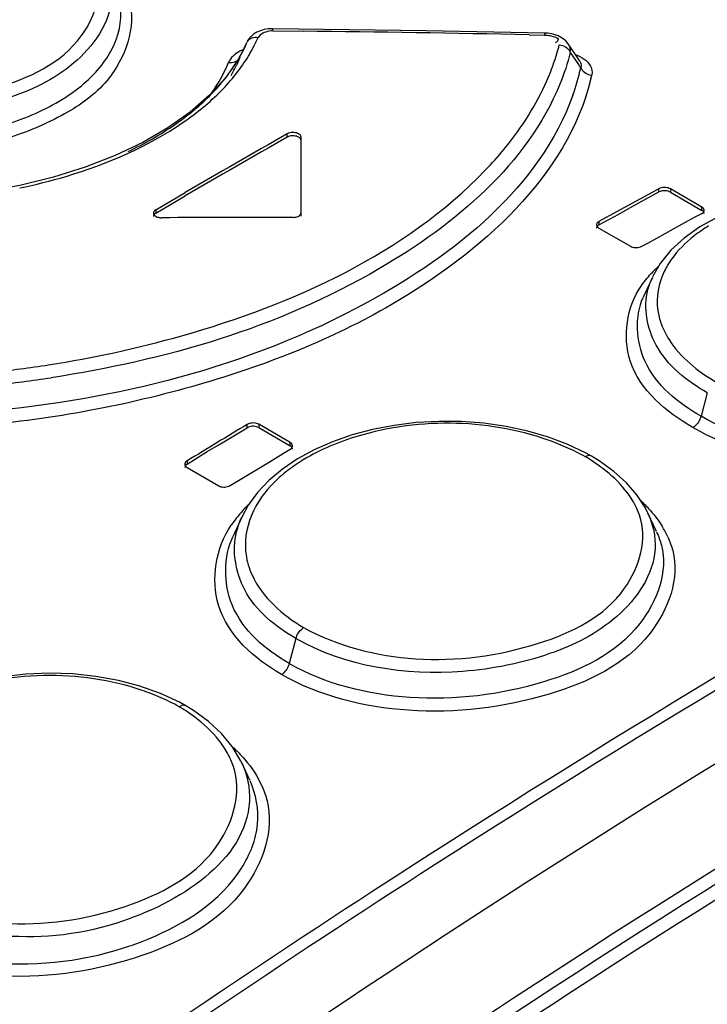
# Model space of a CAD drawing. Header units: inches. Extents: x 0 to 117, y 0 to 83.
# Tile 34 of 57: x 102.788 to 103.123, y 23.072 to 23.552. Entities that reach past the tile are written whole.
import ezdxf

# ---------------------------------------------------------------- set-up
doc = ezdxf.new("R2010")
doc.units = ezdxf.units.IN
doc.header["$LTSCALE"] = 6.4311023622
doc.header["$MEASUREMENT"] = 0
doc.layers.get('0').update_dxf_attribs({"linetype": 'CONTINUOUS'})

msp = doc.modelspace()

# ---------------------------------------------------------------- linework, layer by layer
at = {"color": 7, "linetype": 'CONTINUOUS'}
for p, q in [((102.9861919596, 23.5462097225), (102.911498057, 23.5472324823)), ((102.9115109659, 23.5461930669), (102.9114981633, 23.5472324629)), ((102.9115109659, 23.5461930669), (102.9261992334, 23.5460289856)), ((103.0436504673, 23.5451420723), (102.9861919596, 23.5462097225)), ((103.0363071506, 23.5442905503), (103.0436762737, 23.5441421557)), ((103.0453408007, 23.5450384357), (103.043650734, 23.5451420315)), ((103.0479502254, 23.5445877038), (103.0453408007, 23.5450384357)), ((102.8980250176, 23.5386790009), (102.8988628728, 23.5405769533)), ((102.8989571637, 23.5407870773), (102.8988629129, 23.5405768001)), ((102.8996681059, 23.5420340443), (102.8989608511, 23.5407948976)), ((102.8991825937, 23.5411399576), (102.900749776, 23.5433598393)), ((102.9052665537, 23.5441656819), (102.9043209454, 23.5430269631)), ((103.05876153, 23.5347138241), (103.0552700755, 23.5398991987)), ((102.8979864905, 23.5385954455), (102.8947654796, 23.5324966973)), ((102.8979864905, 23.5385954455), (102.8980250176, 23.5386790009)), ((103.0562920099, 23.5356900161), (103.0602775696, 23.5298843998)), ((103.0609731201, 23.5314001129), (103.05876153, 23.5347138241)), ((102.8947654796, 23.5324966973), (102.8885091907, 23.5235243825)), ((102.8953894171, 23.5332836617), (102.8938738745, 23.5296984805)), ((102.8938738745, 23.5296984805), (102.8938019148, 23.5295421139)), ((103.0616038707, 23.529106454), (103.0614012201, 23.5282476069)), ((103.066869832, 23.5262080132), (103.0667516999, 23.5246446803)), ((102.8885091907, 23.5235243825), (102.8806320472, 23.5148736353)), ((102.8806320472, 23.5148736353), (102.8712071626, 23.5066496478)), ((102.8712071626, 23.5066496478), (102.8603272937, 23.4989449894)), ((102.8603272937, 23.4989449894), (102.8480957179, 23.4918347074)), ((102.9184990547, 23.4944069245), (102.9184990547, 23.4960142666)), ((102.9252202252, 23.455983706), (102.9252199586, 23.4943878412)), ((102.7883079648, 23.4708622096), (102.7713741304, 23.4677966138)), ((103.0994515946, 23.4692983), (103.0734710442, 23.455039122)), ((103.0962018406, 23.46596727), (103.0994515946, 23.4676903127)), ((103.0994515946, 23.4676903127), (103.0994515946, 23.4692983)), ((103.1050193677, 23.4692023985), (103.1050193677, 23.4675943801)), ((103.1203308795, 23.4603624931), (103.1050193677, 23.4692023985)), ((103.1050193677, 23.4675943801), (103.1203308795, 23.4587544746)), ((102.854469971, 23.4590472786), (102.861584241, 23.463214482)), ((102.861584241, 23.463214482), (102.868698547, 23.4673667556)), ((102.8615842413, 23.4616071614), (102.8686985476, 23.465759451)), ((103.0864609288, 23.4606709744), (103.0962018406, 23.46596727)), ((102.854469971, 23.4574399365), (102.8615842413, 23.4616071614)), ((102.854469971, 23.4590472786), (102.854469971, 23.4574399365)), ((103.0799651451, 23.4569025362), (103.0864609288, 23.4606709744)), ((103.1203308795, 23.4587544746), (103.1203308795, 23.4603624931)), ((103.0702209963, 23.4516831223), (103.0799651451, 23.4569025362)), ((103.0734710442, 23.455039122), (103.0702209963, 23.4532907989)), ((103.0702209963, 23.4532907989), (103.0702209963, 23.4516831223)), ((103.1105879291, 23.4520814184), (103.1170810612, 23.4555208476)), ((103.1170810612, 23.4555208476), (103.12033081, 23.4572439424)), ((103.128011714, 23.4554781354), (103.1193346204, 23.4506636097)), ((103.0702209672, 23.4501457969), (103.0855324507, 23.4413059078)), ((103.0943502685, 23.4429847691), (103.1105879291, 23.4520814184)), ((103.1193346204, 23.4506636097), (103.1117273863, 23.4452477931)), ((103.0911002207, 23.4412364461), (103.0943502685, 23.4429847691)), ((103.1001044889, 23.4328532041), (103.0963559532, 23.4263112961)), ((103.0962506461, 23.4260851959), (103.0921089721, 23.4171061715)), ((103.1229854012, 23.3698154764), (103.1199458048, 23.3584172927)), ((102.8957626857, 23.3508320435), (102.8990127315, 23.3528365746)), ((102.8990127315, 23.3528365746), (102.8990127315, 23.3544442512)), ((102.9045805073, 23.3545137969), (102.9045805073, 23.3529061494)), ((102.9198919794, 23.3456739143), (102.9045805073, 23.3545137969)), ((102.9045805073, 23.3529061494), (102.9198919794, 23.3440662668)), ((102.8860206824, 23.3449174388), (102.8957626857, 23.3508320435)), ((102.8795250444, 23.3411790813), (102.8860206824, 23.3449174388)), ((102.9198919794, 23.3440662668), (102.9198919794, 23.3456739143)), ((103.0640393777, 23.340447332), (103.0551568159, 23.3447170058)), ((102.869782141, 23.3350913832), (102.8795250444, 23.3411790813)), ((102.9101478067, 23.3363579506), (102.9166419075, 23.3403854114)), ((102.9166419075, 23.3403854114), (102.9198919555, 23.3423898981)), ((102.9316335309, 23.3420888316), (102.9234720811, 23.3376219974)), ((103.0665966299, 23.3390202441), (103.0640393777, 23.340447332)), ((103.0702928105, 23.3367740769), (103.0665942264, 23.3390216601)), ((102.8697820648, 23.3333888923), (102.8850935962, 23.3245489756)), ((102.869782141, 23.336699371), (102.869782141, 23.3350913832)), ((102.8939111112, 23.3266743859), (102.9101478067, 23.3363579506)), ((102.9234720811, 23.3376219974), (102.9160977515, 23.3326460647)), ((103.0775414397, 23.3315752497), (103.0702928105, 23.3367740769)), ((102.9160977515, 23.3326460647), (102.909590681, 23.3271981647)), ((103.0836692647, 23.3260200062), (103.0775414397, 23.3315752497)), ((102.8906613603, 23.324645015), (102.8939111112, 23.3266743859)), ((102.909590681, 23.3271981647), (102.9040370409, 23.3213190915)), ((103.0887085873, 23.3201648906), (103.0836692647, 23.3260200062)), ((102.9040370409, 23.3213190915), (102.8994989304, 23.3150755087)), ((103.0927050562, 23.3139825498), (103.0887085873, 23.3201648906)), ((102.8994989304, 23.3150755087), (102.8963863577, 23.3093386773)), ((103.0941054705, 23.3111987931), (103.0927050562, 23.3139825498)), ((102.8963863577, 23.3093386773), (102.8920965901, 23.30003674)), ((103.0982355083, 23.3022453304), (103.094098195, 23.3112141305)), ((102.9227015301, 23.2501229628), (102.9194528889, 23.2379408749)), ((102.8567169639, 23.2233986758), (102.846771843, 23.2269467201)), ((102.865969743, 23.2190823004), (102.8567169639, 23.2233986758)), ((102.8690794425, 23.2173629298), (102.865969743, 23.2190823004)), ((102.8727995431, 23.2150961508), (102.8690765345, 23.2173646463)), ((102.8957702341, 23.1907376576), (102.8917275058, 23.197484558)), ((102.8963633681, 23.1894982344), (102.8957702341, 23.1907376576)), ((102.9002586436, 23.1810539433), (102.8963496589, 23.1895283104))]:
    msp.add_line(p, q, dxfattribs=at)
for points in [[(102.9053860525, 23.5462557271), (102.9036321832, 23.5454868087), (102.9020767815, 23.544516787), (102.900749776, 23.5433598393)], [(102.9114981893, 23.5472323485), (102.9093301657, 23.5471342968), (102.9072952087, 23.5468072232), (102.9053860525, 23.5462557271)], [(103.0436545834, 23.5451342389), (103.0436637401, 23.5450410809), (103.0436705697, 23.5448401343), (103.0436747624, 23.5445369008), (103.043676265, 23.5441421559)], [(103.0523714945, 23.5427104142), (103.0503098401, 23.5438039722), (103.0479502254, 23.5445877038)], [(102.899602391, 23.5416538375), (102.9001122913, 23.5421023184), (102.9006878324, 23.542467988), (102.9013169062, 23.5427503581), (102.9020105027, 23.542954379), (102.9027619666, 23.5430721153), (102.9035397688, 23.5430958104), (102.9043209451, 23.5430269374)], [(103.0552638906, 23.539906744), (103.0540908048, 23.541317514), (103.0523714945, 23.5427104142)], [(103.0509349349, 23.5393521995), (103.05171198, 23.5392344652), (103.0524816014, 23.5390280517), (103.053222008, 23.5387368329), (103.0539039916, 23.5383746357), (103.0545209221, 23.5379507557), (103.0550821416, 23.5374599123), (103.0555766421, 23.5369060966)], [(103.0555766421, 23.5369060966), (103.0559827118, 23.5363104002), (103.0562917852, 23.5356899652)], [(102.8899139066, 23.5307720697), (102.8906984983, 23.5307128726), (102.8914794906, 23.5307460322), (102.8922338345, 23.5308727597), (102.8929299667, 23.5310849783), (102.8935611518, 23.5313746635), (102.8941382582, 23.5317467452), (102.8944121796, 23.5319900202)], [(103.0614002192, 23.5282471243), (103.0617112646, 23.5276276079), (103.0621194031, 23.5270352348), (103.062615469, 23.5264870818), (103.0631769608, 23.5260042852), (103.0637925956, 23.5255899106), (103.06447239, 23.5252371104), (103.0652102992, 23.5249544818), (103.0659772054, 23.5247558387), (103.0667517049, 23.5246448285)], [(102.9240668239, 23.4959868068), (102.9235265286, 23.4962420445), (102.922956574, 23.4964364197), (102.9223569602, 23.4965699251), (102.9217142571, 23.4966454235), (102.9210418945, 23.4966600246), (102.920380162, 23.4966050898), (102.9197424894, 23.4964777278), (102.9191154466, 23.4962807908), (102.9184990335, 23.4960142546)], [(102.8480957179, 23.4918347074), (102.8346478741, 23.4854044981), (102.820121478, 23.4797327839)], [(102.9240668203, 23.4943794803), (102.9235411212, 23.4946347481), (102.9229468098, 23.4948341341), (102.9223019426, 23.4949716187), (102.9216261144, 23.4950431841), (102.9209398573, 23.4950466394), (102.9202640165, 23.4949816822), (102.9196191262, 23.4948502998), (102.9190247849, 23.4946567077), (102.9184990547, 23.4944069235)], [(102.9252199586, 23.4927804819), (102.9252049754, 23.492976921), (102.925160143, 23.4931720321), (102.9250858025, 23.493364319), (102.9249825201, 23.4935522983), (102.9248510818, 23.4937345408), (102.9246924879, 23.493909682), (102.9245079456, 23.4940763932), (102.9242988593, 23.4942333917), (102.9240668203, 23.4943794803)], [(102.9252199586, 23.4943878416), (102.9252040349, 23.49458673), (102.9251593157, 23.4947813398), (102.925085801, 23.4949716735), (102.9249824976, 23.4951591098), (102.9248503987, 23.4953422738), (102.924692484, 23.4955170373), (102.9245097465, 23.4956820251), (102.9243011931, 23.4958386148), (102.9240668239, 23.4959868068)], [(102.820121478, 23.4797327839), (102.8046266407, 23.4748668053), (102.7883079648, 23.4708622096)], [(103.1050192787, 23.4692024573), (103.1044788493, 23.4694588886), (103.1039087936, 23.4696561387), (103.1033091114, 23.4697942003), (103.1026663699, 23.4698760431), (103.1019940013, 23.4698986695), (103.1013323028, 23.4698531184), (103.1006947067, 23.4697363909), (103.1000677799, 23.4695514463), (103.0994515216, 23.4692982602)], [(103.1050194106, 23.4675943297), (103.1044938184, 23.4678508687), (103.1038996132, 23.4680533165), (103.103254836, 23.4681956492), (103.1025790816, 23.468274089), (103.1018928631, 23.4682861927), (103.1012169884, 23.4682309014), (103.1005719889, 23.4681099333), (103.0999774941, 23.4679277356), (103.0994515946, 23.4676903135)], [(102.8544699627, 23.4590472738), (102.8540287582, 23.4587306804), (102.8536941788, 23.4583972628), (102.8534662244, 23.4580470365), (102.8533399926, 23.4576721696), (102.8533142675, 23.4574247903)], [(103.1203307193, 23.4572438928), (103.1207719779, 23.4575389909), (103.1211066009, 23.4578524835), (103.1213345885, 23.4581843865), (103.1214608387, 23.4585421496), (103.1214865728, 23.4587797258)], [(103.1211978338, 23.4579852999), (103.1211150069, 23.4581142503), (103.1207718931, 23.4584529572), (103.1203308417, 23.4587544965)], [(103.1214865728, 23.4587797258), (103.1214804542, 23.4589183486), (103.1213787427, 23.4592906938), (103.1211508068, 23.4596517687), (103.1208015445, 23.4600090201), (103.1203309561, 23.4603624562)], [(102.8533142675, 23.4574247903), (102.8533203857, 23.4572805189), (102.8534221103, 23.4568956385), (102.8536500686, 23.4565253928), (102.8539993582, 23.4561619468), (102.8544699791, 23.4558053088)], [(102.854469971, 23.4574399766), (102.8540288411, 23.457131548), (102.8536857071, 23.4567838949), (102.8534509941, 23.4564074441), (102.8533318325, 23.4560134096), (102.8533168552, 23.4558135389)], [(102.8544699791, 23.4558053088), (102.8547268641, 23.4556701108), (102.8549986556, 23.4555500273), (102.8552853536, 23.4554450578), (102.8555893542, 23.4553546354), (102.8559082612, 23.4552793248), (102.8562348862, 23.4552208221), (102.8565668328, 23.4551796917), (102.8569064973, 23.4551553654), (102.8572538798, 23.455147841)], [(102.9212832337, 23.4553179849), (102.9219771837, 23.4553587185), (102.9226167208, 23.4554550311), (102.9232018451, 23.4556069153), (102.9237455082, 23.4558178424), (102.9242347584, 23.4560843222), (102.9246307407, 23.4563959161), (102.9249205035, 23.4567491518), (102.9251169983, 23.4571475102), (102.9252202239, 23.4575909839)], [(103.070221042, 23.4532908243), (103.0697798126, 23.4529913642), (103.0694452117, 23.4526737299), (103.0692172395, 23.4523379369), (103.0690909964, 23.4519764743), (103.069065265, 23.4517368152)], [(103.1214839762, 23.4571757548), (103.1214689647, 23.4573682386), (103.1213497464, 23.4577487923)], [(103.069065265, 23.4517368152), (103.0690713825, 23.4515968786), (103.0691730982, 23.4512217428), (103.069401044, 23.4508586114), (103.06975032, 23.4504999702), (103.0702209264, 23.4501458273)], [(103.0692019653, 23.4506990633), (103.069082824, 23.4503186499), (103.0690678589, 23.450125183)], [(103.0702209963, 23.4516831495), (103.0697798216, 23.4513923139), (103.0694366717, 23.4510608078), (103.0693540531, 23.4509334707)], [(103.1117273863, 23.4452477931), (103.1052834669, 23.43928058), (103.1001044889, 23.4328532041)], [(103.085532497, 23.4413058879), (103.0860728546, 23.4410499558), (103.0866428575, 23.4408539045), (103.0872425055, 23.4407177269), (103.0878852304, 23.4406384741), (103.0885575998, 23.4406190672), (103.0892193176, 23.4406683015), (103.0898569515, 23.440789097), (103.090483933, 23.4409784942), (103.0911002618, 23.4412364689)], [(103.1199459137, 23.358417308), (103.1197202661, 23.3576972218), (103.1194235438, 23.3569681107), (103.1190619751, 23.356250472), (103.1186527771, 23.3555753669), (103.1182032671, 23.3549487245), (103.1177024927, 23.354357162), (103.1171536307, 23.3538130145), (103.1165801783, 23.3533447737), (103.1159995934, 23.3529663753)], [(102.9045804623, 23.3545138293), (102.9040175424, 23.3547743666), (102.9034267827, 23.354967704), (102.9028081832, 23.3550938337), (102.9021431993, 23.3551525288), (102.9014503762, 23.3551439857), (102.9007853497, 23.355068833), (102.900166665, 23.354927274), (102.8995757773, 23.354719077), (102.8990126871, 23.3544442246)], [(102.9045805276, 23.352906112), (102.9040548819, 23.3531595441), (102.9034606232, 23.3533546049), (102.9028158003, 23.3534852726), (102.902140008, 23.3535471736), (102.901453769, 23.3535384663), (102.9007779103, 23.3534598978), (102.9001329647, 23.3533137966), (102.8995385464, 23.3531040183), (102.8990127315, 23.3528365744)], [(103.0355562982, 23.351246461), (103.0250639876, 23.3534859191), (103.0142588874, 23.3550150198), (103.0032788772, 23.3558303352), (102.9922449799, 23.355928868), (102.9812812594, 23.3553075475), (102.970514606, 23.3539765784), (102.9600586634, 23.3519666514), (102.9500215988, 23.3493000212), (102.9405113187, 23.3459963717), (102.9316335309, 23.3420888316)], [(103.0551568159, 23.3447170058), (103.0456188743, 23.3483199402), (103.0355562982, 23.351246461)], [(102.9198919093, 23.3423898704), (102.9203331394, 23.3427141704), (102.9206677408, 23.3430545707), (102.9208957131, 23.3434110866), (102.921021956, 23.3437917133), (102.921047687, 23.3440425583)], [(102.9210450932, 23.3424388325), (102.9210300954, 23.3426412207), (102.9209108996, 23.3430383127), (102.9206761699, 23.3434154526), (102.9203330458, 23.3437615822), (102.9198919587, 23.3440662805)], [(102.921047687, 23.3440425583), (102.9210415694, 23.3441884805), (102.9209398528, 23.3445774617), (102.920711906, 23.3449506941), (102.9203626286, 23.3453161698), (102.9198920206, 23.345673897)], [(103.0665942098, 23.3390216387), (103.0662748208, 23.339169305), (103.0658139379, 23.3392783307), (103.065304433, 23.3392887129), (103.0647537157, 23.3391949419), (103.064183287, 23.3389985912), (103.063610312, 23.3387079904)], [(102.8697822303, 23.3366994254), (102.8693409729, 23.3363708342), (102.8690063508, 23.3360263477), (102.8687783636, 23.3356659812), (102.8686521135, 23.3352816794), (102.8686263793, 23.335028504)], [(102.8686263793, 23.335028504), (102.8686324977, 23.3348815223), (102.8687342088, 23.334489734), (102.8689621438, 23.3341144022), (102.8693114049, 23.3337474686), (102.8697819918, 23.3333889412)], [(102.869782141, 23.3350914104), (102.8693409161, 23.3347704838), (102.8689977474, 23.3344113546), (102.8687630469, 23.3340244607), (102.8686439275, 23.3336207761), (102.8686289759, 23.333416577)], [(102.8850936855, 23.3245489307), (102.8856341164, 23.3242959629), (102.8862041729, 23.3241069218), (102.8868038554, 23.3239818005), (102.8874465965, 23.3239179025), (102.8881189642, 23.3239178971), (102.8887806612, 23.3239898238), (102.8894182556, 23.3241363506), (102.8900451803, 23.3243547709), (102.890661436, 23.3246450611)], [(102.9227015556, 23.2501229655), (102.922914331, 23.2508070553), (102.9231931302, 23.2515037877), (102.9235338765, 23.2521955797), (102.9239248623, 23.2528577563), (102.9243590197, 23.2534805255), (102.9248390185, 23.2540661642), (102.9253585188, 23.2546023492), (102.9258988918, 23.255068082), (102.9264451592, 23.2554525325)], [(102.9194529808, 23.2379408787), (102.919240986, 23.2372590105), (102.9189632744, 23.2365642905), (102.9186238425, 23.2358742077), (102.9182342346, 23.2352132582), (102.9178015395, 23.2345913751), (102.9173232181, 23.2340064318), (102.9168054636, 23.233470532), (102.9162665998, 23.2330044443), (102.915721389, 23.2326189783)], [(102.846771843, 23.2269467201), (102.8362779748, 23.2297187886), (102.8253420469, 23.2317013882), (102.8140959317, 23.2328743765), (102.8026908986, 23.2332397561), (102.7912666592, 23.2327961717), (102.7799637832, 23.2315486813), (102.7689195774, 23.2295213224), (102.7582568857, 23.2267559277), (102.7480967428, 23.2232785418), (102.7385577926, 23.2191234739), (102.7297499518, 23.2143435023)], [(102.8690765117, 23.2173646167), (102.8686880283, 23.2175354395), (102.868200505, 23.2176307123), (102.8676616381, 23.2176185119), (102.8670800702, 23.217492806), (102.8664805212, 23.2172565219), (102.8658825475, 23.2169202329)], [(102.8917275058, 23.197484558), (102.8865189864, 23.2038313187), (102.88019474, 23.2097258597), (102.8727995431, 23.2150961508)]]:
    msp.add_lwpolyline(points, dxfattribs=at)
for centre, radius, start, end in [((102.7679093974, 10.0325250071), 13.5144310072, 88.8620261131, 89.3288990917), ((102.5845730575, 23.6853060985), 0.3459948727, 334.6798615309, 335.2731818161), ((102.8345388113, 23.5736692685), 0.076213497, 332.9853721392, 336.2930541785), ((103.0504800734, 23.53653398), 0.0058649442, 352.3258660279, 35.0341550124), ((102.8338409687, 23.568345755), 0.070709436, 330.3469256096, 334.1308469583), ((102.8368170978, 23.5668730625), 0.0673889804, 334.1534469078, 335.1896664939), ((102.8299841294, 23.5760647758), 0.0813605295, 328.8196989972, 331.3079233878), ((102.8321340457, 23.5748813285), 0.0789064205, 331.3122476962, 332.994430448), ((102.9414436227, 23.5676544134), 0.1130939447, 339.8165028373, 343.3180881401), ((102.9455094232, 23.5664186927), 0.1088445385, 343.3268221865, 345.6011103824), ((102.8112269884, 23.5645547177), 0.0856323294, 329.875937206, 336.764729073), ((102.898994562, 23.5267339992), 0.0099380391, 145.3979416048, 156.0255888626), ((102.8305374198, 23.5701944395), 0.0744949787, 329.120825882, 330.3683425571), ((102.9906229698, 23.4840085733), 0.0834047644, 32.6692644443, 33.3696501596), ((102.8319101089, 23.558285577), 0.0682369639, 330.2916115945, 335.0883022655), ((102.9367952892, 23.569347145), 0.118040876, 337.4747018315, 339.8237931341), ((102.9537716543, 23.5521697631), 0.1102560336, 340.2161503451, 347.4689222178), ((102.9994798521, 23.4896895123), 0.0728825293, 31.8575263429, 32.6681866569), ((102.8137556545, 23.5631402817), 0.082735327, 324.773741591, 329.8443109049), ((102.9576900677, 23.5493605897), 0.1118271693, 346.3575580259, 347.2311195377), ((102.7874547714, 23.6106160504), 0.1339228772, 304.6232771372, 309.799671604), ((102.7759721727, 23.6271931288), 0.1540884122, 299.9043822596, 304.6345667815), ((102.7645329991, 23.6471069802), 0.1770539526, 295.5914048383, 299.9005038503), ((105.4854412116, 18.9760611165), 5.1979965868, 119.5928252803, 120.2261063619), ((105.4845119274, 18.9760633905), 5.196138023, 119.5926799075, 120.2261872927), ((102.8782793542, 23.6094322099), 0.1893866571, 316.0985622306, 317.1824213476), ((103.1407816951, 23.3861159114), 0.0615127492, 135.4312505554, 137.3166977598), ((103.1435918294, 23.3833347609), 0.0654664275, 132.8054879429, 135.4231430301), ((103.1290722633, 23.400111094), 0.0406938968, 155.3090732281, 156.5335536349), ((102.7153270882, 23.9443207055), 0.5675235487, 276.0148275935, 278.8098629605), ((102.7186247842, 23.9327315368), 0.5619730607, 275.8233599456, 278.6884862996), ((105.6841975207, 18.7335480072), 5.3953624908, 121.0789218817, 121.4420561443), ((103.003799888, 23.2287740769), 0.1251799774, 65.9665505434, 70.5449531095), ((103.007647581, 23.2373327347), 0.115796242, 61.0997505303, 65.9806248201), ((103.0147241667, 23.2566505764), 0.0955158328, 57.7977090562, 59.2154051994), ((103.0192894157, 23.2637659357), 0.0870621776, 53.4034335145, 57.8445253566), ((103.0237777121, 23.2699332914), 0.0794349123, 52.3554546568, 53.3504971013), ((102.949893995, 23.2638616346), 0.0719817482, 134.275636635, 136.9981202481), ((102.9462625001, 23.2904009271), 0.0493674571, 146.3374397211, 147.7169730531), ((103.0447617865, 23.2680393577), 0.0673081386, 41.3631741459, 46.9376465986), ((102.9414427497, 23.2712378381), 0.060759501, 140.072074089, 145.9027574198), ((102.9461259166, 23.2673692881), 0.0668337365, 136.9941280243, 140.10564507), ((103.0600590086, 23.2796666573), 0.0480406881, 24.6039308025, 31.6309192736), ((102.9321804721, 23.2958084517), 0.034104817, 176.623677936, 187.9398276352), ((102.8094614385, 23.1129328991), 0.1183354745, 66.2862514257, 71.1125974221), ((102.8127338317, 23.1203205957), 0.1102555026, 61.1805974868, 66.2992435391), ((102.8189691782, 23.1383944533), 0.0914721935, 57.6051702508, 59.1447977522), ((102.8231678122, 23.1448898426), 0.0837382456, 53.0822495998, 57.6498626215)]:
    msp.add_arc(centre, radius, start, end, dxfattribs=at)
msp.add_ellipse((102.9252202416, 18.9412495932), major_axis=(7.818540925, 2.81904e-05), ratio=0.577354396, start_param=1.5712977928, end_param=1.5794873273, dxfattribs=at)
for points, knots in [([(102.6620017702, 23.5273961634), (102.6785232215, 23.5182682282), (102.7177799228, 23.5080926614), (102.7729783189, 23.5144582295), (102.8197293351, 23.5350551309), (102.8295894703, 23.5673043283), (102.8256045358, 23.5783662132)], [0, 0, 0, 0, 0.2813744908, 0.581150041, 0.8247269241, 1, 1, 1, 1]), ([(102.6550088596, 23.5102174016), (102.6734529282, 23.4996304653), (102.7177139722, 23.4891279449), (102.7723293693, 23.4950828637), (102.809927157, 23.511940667), (102.8295303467, 23.5285479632), (102.8392758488, 23.549341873), (102.8367562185, 23.5636328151), (102.8339914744, 23.5696763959)], [0, 0, 0, 0, 0.2809408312, 0.5791759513, 0.7102627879, 0.820426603, 0.9122040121, 1, 1, 1, 1]), ([(102.8415372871, 23.5611597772), (102.8451794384, 23.5481441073), (102.8360690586, 23.5228749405), (102.8092849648, 23.5041079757), (102.7700929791, 23.4878633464), (102.7144475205, 23.4830985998), (102.6697662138, 23.4940949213), (102.6511698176, 23.5048293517)], [0, 0, 0, 0, 0.1754481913, 0.2894198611, 0.4230015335, 0.7212674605, 1, 1, 1, 1]), ([(102.8329995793, 23.5621968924), (102.8322769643, 23.5499265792), (102.8158595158, 23.5272692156), (102.7802181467, 23.5109347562), (102.7265659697, 23.5012063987), (102.6820887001, 23.5081835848), (102.6581510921, 23.5220010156)], [0, 0, 0, 0, 0.1845811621, 0.3697521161, 0.5849438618, 1, 1, 1, 1]), ([(102.9115109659, 23.5461930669), (102.9103370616, 23.5461891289), (102.9081267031, 23.5457919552), (102.9060705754, 23.5448278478), (102.9052665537, 23.5441656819)], [0, 0, 0, 0, 0.5298619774, 1, 1, 1, 1]), ([(103.0436762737, 23.5441421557), (103.044381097, 23.5441279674), (103.0458271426, 23.543982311), (103.0472512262, 23.543690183), (103.0479658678, 23.5434816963)], [0, 0, 0, 0, 0.4863853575, 1, 1, 1, 1]), ([(103.0479658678, 23.5434816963), (103.0488267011, 23.5432305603), (103.0512909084, 23.5426958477), (103.049756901, 23.5407633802), (103.0491235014, 23.5404367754)], [0, 0, 0, 0, 0.5571874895, 1, 1, 1, 1]), ([(103.0609434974, 23.5313808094), (103.0611741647, 23.5310227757), (103.0615277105, 23.5302915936), (103.0616301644, 23.5294793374), (103.0616038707, 23.529106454)], [0, 0, 0, 0, 0.5325718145, 1, 1, 1, 1]), ([(103.0661529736, 23.5290609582), (103.0663838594, 23.5286136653), (103.0667339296, 23.5276791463), (103.0668577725, 23.5266914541), (103.066869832, 23.5262080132)], [0, 0, 0, 0, 0.5100189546, 1, 1, 1, 1]), ([(103.066362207, 23.5229848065), (103.0547979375, 23.47533585), (102.9847539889, 23.4133228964), (102.8764121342, 23.3709885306), (102.8077977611, 23.3573222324), (102.7717340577, 23.3543026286)], [0, 0, 0, 0, 0.4155941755, 0.6932563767, 1, 1, 1, 1]), ([(103.0171985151, 23.4807124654), (103.0203313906, 23.4840939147), (103.0316679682, 23.4972671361), (103.040938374, 23.5123257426), (103.0458308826, 23.5241267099)], [0, 0, 0, 0, 0.2651580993, 1, 1, 1, 1]), ([(103.0512156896, 23.5202045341), (103.0353336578, 23.481359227), (102.9539071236, 23.4127776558), (102.8589408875, 23.3856775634), (102.8035176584, 23.3772075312)], [0, 0, 0, 0, 0.4280852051, 1, 1, 1, 1]), ([(103.0575199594, 23.5148511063), (103.0415109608, 23.4702119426), (102.9448258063, 23.3926671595), (102.8352880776, 23.3667268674), (102.7709649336, 23.360565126)], [0, 0, 0, 0, 0.4232663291, 1, 1, 1, 1]), ([(102.7882189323, 23.4696495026), (102.7958047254, 23.4712327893), (102.8236246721, 23.4781514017), (102.8505627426, 23.4897768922), (102.8678164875, 23.5016524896)], [0, 0, 0, 0, 0.2700567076, 1, 1, 1, 1]), ([(102.7706458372, 22.9985856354), (102.8418697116, 23.0489398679), (103.1193642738, 23.2362993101), (103.4138400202, 23.3992294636), (103.6398354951, 23.5004095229)], [0, 0, 0, 0, 0.2605028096, 1, 1, 1, 1]), ([(102.7737403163, 22.9939631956), (102.8449132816, 23.0442814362), (103.1222096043, 23.2315068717), (103.4164748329, 23.3943207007), (103.6423088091, 23.4954284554)], [0, 0, 0, 0, 0.2605027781, 1, 1, 1, 1]), ([(102.7993378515, 22.9169677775), (102.8795600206, 22.9750418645), (103.1911157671, 23.1893921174), (103.5244802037, 23.3732050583), (103.7808692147, 23.4836517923)], [0, 0, 0, 0, 0.2618605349, 1, 1, 1, 1]), ([(102.8022466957, 23.3834927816), (102.8241271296, 23.3868847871), (102.9000972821, 23.4033385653), (102.9758861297, 23.4377318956), (103.0147388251, 23.4781077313)], [0, 0, 0, 0, 0.2832330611, 1, 1, 1, 1]), ([(103.6316638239, 23.4601690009), (103.5610420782, 23.427675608), (103.2708005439, 23.2846370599), (102.9955696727, 23.1119259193), (102.7958129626, 22.9688045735)], [0, 0, 0, 0, 0.2403226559, 1, 1, 1, 1]), ([(103.6993431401, 23.4406097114), (103.6238035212, 23.4061121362), (103.3123512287, 23.2531077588), (103.0176661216, 23.0669330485), (102.8039469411, 22.9122183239)], [0, 0, 0, 0, 0.2393987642, 1, 1, 1, 1]), ([(103.1056159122, 23.4350313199), (103.1049227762, 23.4340574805), (103.1036312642, 23.4320824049), (103.1025121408, 23.4300042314), (103.1020085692, 23.4289574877)], [0, 0, 0, 0, 0.5071597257, 1, 1, 1, 1]), ([(103.680494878, 23.425004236), (103.6069280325, 23.3908985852), (103.3039208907, 23.2402365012), (103.0168933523, 23.0582876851), (102.808554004, 22.9074674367)], [0, 0, 0, 0, 0.2397009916, 1, 1, 1, 1]), ([(103.0940969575, 23.4201106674), (103.0943659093, 23.4211259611), (103.0950004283, 23.4231521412), (103.0958066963, 23.4251160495), (103.0962533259, 23.4260882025)], [0, 0, 0, 0, 0.4953945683, 1, 1, 1, 1]), ([(103.1159995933, 23.35296636), (103.1031328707, 23.3603961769), (103.0792034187, 23.3798164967), (103.0837679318, 23.4117451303), (103.090743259, 23.4218218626)], [0, 0, 0, 0, 0.5479909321, 1, 1, 1, 1]), ([(103.1229854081, 23.36981548), (103.1131459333, 23.3754954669), (103.0960027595, 23.388776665), (103.0917658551, 23.4113107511), (103.0940969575, 23.4201106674)], [0, 0, 0, 0, 0.5551631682, 1, 1, 1, 1]), ([(103.1199458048, 23.3584172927), (103.1088705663, 23.364845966), (103.0891348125, 23.3803477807), (103.0876393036, 23.4068597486), (103.091744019, 23.41631589)], [0, 0, 0, 0, 0.5540183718, 1, 1, 1, 1]), ([(103.0989078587, 23.4099137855), (103.0990662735, 23.4088415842), (103.0994995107, 23.4066930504), (103.1001443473, 23.4045988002), (103.100518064, 23.4035603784)], [0, 0, 0, 0, 0.4954782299, 1, 1, 1, 1]), ([(103.3062849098, 23.405662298), (103.3100736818, 23.3930661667), (103.301254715, 23.3680878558), (103.2745450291, 23.3501736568), (103.2352318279, 23.3347166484), (103.179496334, 23.3310036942), (103.1346015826, 23.3419703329), (103.1159995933, 23.35296636)], [0, 0, 0, 0, 0.1716382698, 0.2842603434, 0.417576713, 0.7180299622, 1, 1, 1, 1]), ([(103.100518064, 23.4035603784), (103.1015006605, 23.4008301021), (103.1074601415, 23.3890743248), (103.1182160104, 23.3804707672), (103.1269431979, 23.3752730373)], [0, 0, 0, 0, 0.2221917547, 1, 1, 1, 1]), ([(103.3022422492, 23.4015301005), (103.3033831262, 23.389182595), (103.2853427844, 23.3592621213), (103.2359588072, 23.3415873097), (103.1774281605, 23.3377254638), (103.1368985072, 23.3486830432), (103.1199458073, 23.3584172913)], [0, 0, 0, 0, 0.1757456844, 0.425172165, 0.7229385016, 1, 1, 1, 1]), ([(103.0454932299, 23.3468066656), (103.0153388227, 23.3574714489), (102.969643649, 23.3578271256), (102.9312957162, 23.3406442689), (102.9232309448, 23.3352515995)], [0, 0, 0, 0, 0.7672713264, 1, 1, 1, 1]), ([(102.9264451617, 23.2554525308), (102.9429466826, 23.246353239), (102.9823416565, 23.2364609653), (103.0377889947, 23.2438233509), (103.0843654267, 23.2660208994), (103.0940655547, 23.2987733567), (103.0900354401, 23.3101693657)], [0, 0, 0, 0, 0.2785729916, 0.5764396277, 0.8213074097, 1, 1, 1, 1]), ([(102.9157214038, 23.232618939), (102.9025443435, 23.2402276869), (102.8781422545, 23.2614284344), (102.8837774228, 23.2944184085), (102.8911285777, 23.3052995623)], [0, 0, 0, 0, 0.5367656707, 1, 1, 1, 1]), ([(102.9194528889, 23.2379408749), (102.9079739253, 23.2446083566), (102.8873485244, 23.2618159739), (102.8874079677, 23.2898720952), (102.8920816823, 23.3000333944)], [0, 0, 0, 0, 0.5427287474, 1, 1, 1, 1]), ([(102.9227015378, 23.250122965), (102.912763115, 23.2558598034), (102.8953629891, 23.2698616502), (102.8914994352, 23.2929214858), (102.893831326, 23.3021460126)], [0, 0, 0, 0, 0.5467040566, 1, 1, 1, 1]), ([(103.0983072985, 23.3020792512), (103.0987856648, 23.3010327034), (103.0996513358, 23.2989198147), (103.1003359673, 23.2967411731), (103.1006267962, 23.295649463)], [0, 0, 0, 0, 0.5045845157, 1, 1, 1, 1]), ([(103.1037379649, 23.2996680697), (103.1042367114, 23.2985754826), (103.1051395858, 23.2963698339), (103.1058543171, 23.2940958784), (103.1061581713, 23.2929564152)], [0, 0, 0, 0, 0.504570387, 1, 1, 1, 1]), ([(103.1006267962, 23.295649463), (103.1040306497, 23.2828721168), (103.0910616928, 23.2481859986), (103.0403012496, 23.2248647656), (102.9799188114, 23.2174524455), (102.9371061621, 23.2278102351), (102.9194528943, 23.2379408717)], [0, 0, 0, 0, 0.1795207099, 0.426830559, 0.7236711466, 1, 1, 1, 1]), ([(102.8984025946, 23.2910974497), (102.8988816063, 23.2876699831), (102.9034122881, 23.2726545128), (102.9161615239, 23.2615878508), (102.9264451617, 23.2554525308)], [0, 0, 0, 0, 0.2242081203, 1, 1, 1, 1]), ([(103.1061581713, 23.2929564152), (103.1097375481, 23.2795336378), (103.0961397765, 23.2430731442), (103.0427234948, 23.2186404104), (102.9792636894, 23.2110330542), (102.9342519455, 23.2219219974), (102.9157214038, 23.232618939)], [0, 0, 0, 0, 0.1794597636, 0.4267013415, 0.7235935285, 1, 1, 1, 1]), ([(103.0975479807, 23.2937790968), (103.0968423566, 23.2812061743), (103.0806658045, 23.2579348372), (103.0449386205, 23.2405208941), (102.9913293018, 23.2297833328), (102.946606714, 23.2363232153), (102.9227015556, 23.2501229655)], [0, 0, 0, 0, 0.1878257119, 0.3738157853, 0.588298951, 1, 1, 1, 1]), ([(102.8477677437, 23.224896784), (102.8174908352, 23.2352678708), (102.7711908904, 23.2340397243), (102.7334857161, 23.2150696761), (102.7254970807, 23.209231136)], [0, 0, 0, 0, 0.7638402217, 1, 1, 1, 1]), ([(102.7287483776, 23.1256398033), (102.7452167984, 23.1165802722), (102.7849266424, 23.1072737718), (102.840816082, 23.1166787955), (102.8869617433, 23.1419476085), (102.8964029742, 23.1756762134), (102.8922966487, 23.1877340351)], [0, 0, 0, 0, 0.2732680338, 0.5674501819, 0.814807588, 1, 1, 1, 1]), ([(102.7217463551, 23.107437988), (102.7402131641, 23.0968481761), (102.7855782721, 23.0874460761), (102.8483283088, 23.0981796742), (102.8928672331, 23.1265264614), (102.9060879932, 23.1589366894), (102.9033295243, 23.1743097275), (102.9003518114, 23.180842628)], [0, 0, 0, 0, 0.2736544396, 0.5672989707, 0.810528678, 0.9077069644, 1, 1, 1, 1]), ([(102.9086329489, 23.1711345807), (102.9122971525, 23.156950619), (102.8991741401, 23.1192554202), (102.8460710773, 23.0912936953), (102.7821342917, 23.0813698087), (102.7367215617, 23.091578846), (102.7182265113, 23.1022557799)], [0, 0, 0, 0, 0.1860789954, 0.4355348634, 0.7287410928, 1, 1, 1, 1]), ([(102.9000323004, 23.1709501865), (102.8985384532, 23.1417251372), (102.8434292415, 23.1071856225), (102.7791611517, 23.1024975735), (102.7407606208, 23.1114743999), (102.725215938, 23.1204489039)], [0, 0, 0, 0, 0.4380541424, 0.7313081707, 1, 1, 1, 1])]:
    msp.add_open_spline(points, degree=3, knots=knots, dxfattribs=at)
for points in [[(102.897157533, 23.537058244), (102.8947125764, 23.5360953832), (102.8923044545, 23.5345419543), (102.8908144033, 23.5323775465)], [(103.0562917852, 23.5356899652), (103.0549875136, 23.530416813), (103.0532714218, 23.5252325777), (103.0512156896, 23.5202045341)], [(103.0588155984, 23.5346470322), (103.061691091, 23.5335604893), (103.0647430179, 23.531792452), (103.0661529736, 23.5290609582)], [(102.8815879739, 23.5154722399), (102.8864676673, 23.5204567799), (102.8908931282, 23.5259745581), (102.8944728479, 23.5319614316)], [(102.8863339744, 23.5170215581), (102.8913541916, 23.5221339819), (102.8958826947, 23.5278111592), (102.899591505, 23.5339417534)], [(102.8678164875, 23.5016524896), (102.8744241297, 23.5062004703), (102.8807137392, 23.5112980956), (102.8863339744, 23.5170215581)], [(102.8731795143, 23.507724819), (102.8761047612, 23.5101677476), (102.8789218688, 23.5127488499), (102.8815879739, 23.5154722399)], [(103.1236299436, 23.4511468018), (103.1211854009, 23.4496594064), (103.1188137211, 23.4480408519), (103.1165597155, 23.4462780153)], [(103.1165597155, 23.4462780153), (103.1124393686, 23.4430555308), (103.1086491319, 23.439292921), (103.1056159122, 23.4350313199)], [(103.090743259, 23.4218218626), (103.0922028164, 23.423930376), (103.0938246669, 23.4259328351), (103.0955629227, 23.4278182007)], [(103.1020085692, 23.4289574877), (103.0992203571, 23.423161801), (103.0979678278, 23.4162762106), (103.0989078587, 23.4099137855)], [(102.9232309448, 23.3352515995), (102.9207794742, 23.333612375), (102.9184085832, 23.3318421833), (102.9161617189, 23.3299321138)], [(102.9161617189, 23.3299321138), (102.9119980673, 23.3263925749), (102.9082020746, 23.3223139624), (102.9051731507, 23.3177653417)], [(103.0828975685, 23.3226435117), (103.0798145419, 23.3264541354), (103.0761744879, 23.3298371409), (103.072293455, 23.3328310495)], [(103.0900354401, 23.3101693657), (103.0884381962, 23.3146859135), (103.0859107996, 23.3189191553), (103.0828975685, 23.3226435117)], [(102.9045262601, 23.3167681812), (102.9009658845, 23.3111318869), (102.8985238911, 23.304472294), (102.8981348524, 23.2978170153)], [(102.893831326, 23.3021460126), (102.8944531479, 23.3046058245), (102.8953169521, 23.3070141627), (102.8963772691, 23.3093191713)], [(103.094103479, 23.3111986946), (103.0965845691, 23.3058248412), (103.0978796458, 23.299688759), (103.0975479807, 23.2937790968)], [(103.095278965, 23.3125185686), (103.0973765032, 23.3101300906), (103.0992991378, 23.3075699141), (103.1009629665, 23.304861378)], [(102.8851681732, 23.2006056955), (102.8818217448, 23.2048524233), (102.8777863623, 23.2085867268), (102.8734666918, 23.2118384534)], [(102.8893413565, 23.1943613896), (102.8881260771, 23.1965501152), (102.886717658, 23.1986393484), (102.8851681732, 23.2006056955)], [(102.8922966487, 23.1877340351), (102.891516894, 23.1900237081), (102.8905155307, 23.1922466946), (102.8893413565, 23.1943613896)], [(102.8918055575, 23.1973793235), (102.8939022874, 23.1954811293), (102.8958948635, 23.193458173), (102.8977374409, 23.1913124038)], [(102.896361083, 23.1894978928), (102.8989999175, 23.1837744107), (102.9003540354, 23.1772444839), (102.9000323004, 23.1709501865)], [(102.8977374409, 23.1913124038), (102.9011444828, 23.1873447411), (102.9040826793, 23.1828830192), (102.9061995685, 23.1781008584)], [(102.9061995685, 23.1781008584), (102.9071951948, 23.1758516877), (102.9080177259, 23.1735160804), (102.9086329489, 23.1711345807)]]:
    msp.add_open_spline(points, degree=3, dxfattribs=at)

doc.saveas('drawing.dxf')
